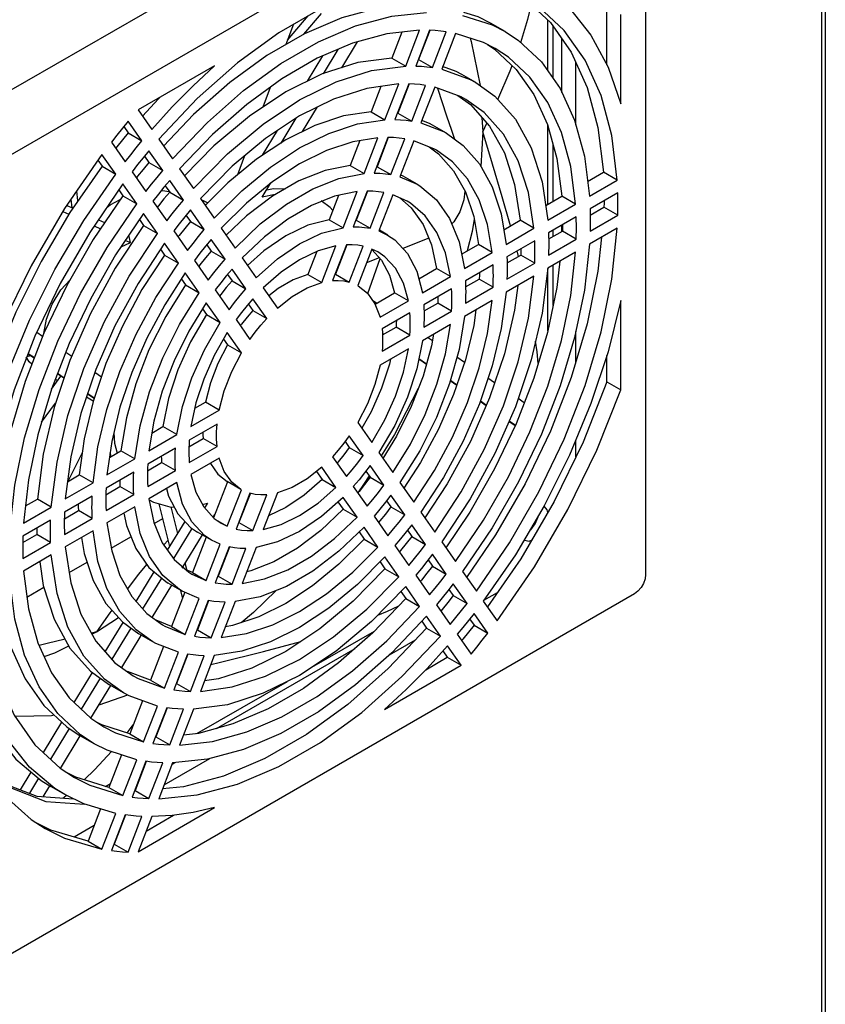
# Model space of a CAD drawing. Header units: millimetres. Extents: x 899 to 1733, y -688 to -112.
# Tile 24 of 26: x 1637 to 1672, y -292 to -250. Entities that reach past the tile are written whole.
import ezdxf

# ---------------------------------------------------------------- set-up
doc = ezdxf.new("R2010")
doc.units = ezdxf.units.MM
doc.header["$LTSCALE"] = 46.255
doc.layers.get('0').update_dxf_attribs({"linetype": 'CONTINUOUS'})
doc.layers.add('02_AXIS', color=7, linetype='CONTINUOUS')
doc.layers.add('INTFCLR_715609', color=7, linetype='CONTINUOUS')

msp = doc.modelspace()

# ---------------------------------------------------------------- linework, layer by layer
at = {"color": 7, "linetype": 'Continuous'}
for p, q in [((1671.595, -228.057), (1671.595, -320.642)), ((1671.753, -227.837), (1671.753, -320.422)), ((1649.327, -250.152), (1650.086, -249.256)), ((1648.884, -249.725), (1648.561, -250.595)), ((1648.632, -250.402), (1649.513, -249.361)), ((1659.82, -251.728), (1659.82, -249.546)), ((1650.957, -251.593), (1651.639, -250.481)), ((1656.475, -250.32), (1656.531, -250.471)), ((1650.785, -250.814), (1650.155, -251.849)), ((1654.468, -250.667), (1654.477, -250.691)), ((1649.487, -252.171), (1650.146, -251.088)), ((1647.875, -252.439), (1647.559, -253.289)), ((1655.08, -252.472), (1655.469, -253.657)), ((1649.273, -254.336), (1649.92, -253.281)), ((1648.988, -253.768), (1648.339, -254.833)), ((1656.987, -253.735), (1657.024, -254.352)), ((1657.024, -254.352), (1657.199, -253.974)), ((1647.551, -255.353), (1648.197, -254.29)), ((1657.024, -254.352), (1656.942, -255.844)), ((1659.82, -257.465), (1659.82, -254.083)), ((1646.781, -255.381), (1646.478, -256.196)), ((1639.617, -257.32), (1639.566, -256.888)), ((1647.541, -257.156), (1647.916, -256.547)), ((1639.367, -257.614), (1639.322, -257.24)), ((1644.916, -257.266), (1645.001, -257.294)), ((1645.001, -257.294), (1645.207, -257.397)), ((1648.102, -257.041), (1647.541, -257.156)), ((1650.465, -257.599), (1650.069, -257.315)), ((1638.967, -257.775), (1639.228, -257.895)), ((1639.137, -257.509), (1639.403, -257.63)), ((1650.574, -257.725), (1650.465, -257.599)), ((1640.493, -258.128), (1640.761, -258.25)), ((1640.312, -258.393), (1640.58, -258.517)), ((1641.661, -259.014), (1641.872, -259.111)), ((1654.701, -258.918), (1653.584, -259.361)), ((1641.474, -259.29), (1641.872, -259.111)), ((1658.559, -259.705), (1658.497, -259.466)), ((1652.572, -259.762), (1652.029, -259.977)), ((1652.079, -261.305), (1652.608, -259.801)), ((1659.82, -262.909), (1659.82, -260.223)), ((1652.454, -261.718), (1652.293, -261.61)), ((1638.096, -263.145), (1637.843, -262.971)), ((1652.708, -263.006), (1652.769, -263.048)), ((1652.738, -263.066), (1652.71, -263.047)), ((1654.858, -263.337), (1654.652, -263.198)), ((1637.516, -264.234), (1637.386, -264.029)), ((1637.587, -263.986), (1637.42, -264.022)), ((1637.732, -264.084), (1637.466, -263.905)), ((1637.476, -263.879), (1637.742, -264.057)), ((1639.346, -264.009), (1639.09, -263.832)), ((1654.598, -264.351), (1654.268, -264.123)), ((1654.275, -264.088), (1654.607, -264.318)), ((1656.237, -264.265), (1655.907, -264.043)), ((1637.635, -264.332), (1637.516, -264.234)), ((1638.695, -265.115), (1638.882, -264.859)), ((1639.013, -264.946), (1638.731, -264.757)), ((1638.741, -264.73), (1639.022, -264.919)), ((1640.623, -264.891), (1640.339, -264.695)), ((1657.532, -265.137), (1657.247, -264.945)), ((1638.476, -265.414), (1638.695, -265.115)), ((1638.736, -265.045), (1638.64, -264.99)), ((1654.251, -265.384), (1653.225, -267.366)), ((1655.901, -265.251), (1655.625, -265.06)), ((1655.634, -265.027), (1655.912, -265.219)), ((1640.271, -265.931), (1639.979, -265.763)), ((1640.309, -265.819), (1640.024, -265.627)), ((1640.034, -265.6), (1640.318, -265.791)), ((1658.809, -265.996), (1658.544, -265.818)), ((1638.052, -266.833), (1638.655, -266.008)), ((1657.164, -266.124), (1656.908, -265.947)), ((1656.919, -265.914), (1657.178, -266.093)), ((1658.417, -266.988), (1658.148, -266.803)), ((1658.161, -266.772), (1658.431, -266.959)), ((1653.225, -267.366), (1652.66, -268.283)), ((1639.8, -268.145), (1639.184, -269.379)), ((1641.039, -268.308), (1640.997, -268.144)), ((1643.566, -272.177), (1643.103, -270.339)), ((1643.907, -271.622), (1643.619, -270.476)), ((1644.963, -270.364), (1645.18, -270.32)), ((1645.18, -270.32), (1645.06, -270.516)), ((1645.431, -270.918), (1645.499, -270.807)), ((1642.896, -271.188), (1643.264, -270.976)), ((1643.466, -272.34), (1644.224, -271.106)), ((1644.519, -271.397), (1643.719, -272.699)), ((1644.103, -273.101), (1644.967, -271.681)), ((1641.048, -272.255), (1641.896, -271.766)), ((1643.497, -271.901), (1643.305, -272.11)), ((1639.237, -273.301), (1640.01, -272.855)), ((1644.309, -273.219), (1644.228, -272.896)), ((1642.118, -274.536), (1642.897, -273.268)), ((1643.209, -273.531), (1642.397, -274.853)), ((1642.81, -275.227), (1643.652, -273.842)), ((1637.422, -274.349), (1638.147, -273.93)), ((1644.118, -274.366), (1644.041, -274.061)), ((1640.417, -275.849), (1641.361, -275.233)), ((1640.789, -276.702), (1641.56, -275.444)), ((1644.89, -275.4), (1644.879, -275.38)), ((1640.417, -275.849), (1640.193, -275.901)), ((1640.219, -275.948), (1640.417, -275.849)), ((1641.888, -275.682), (1641.069, -277.017)), ((1649.669, -277.37), (1652.368, -275.812)), ((1641.498, -277.382), (1642.34, -275.998)), ((1639.45, -278.882), (1640.24, -277.595)), ((1640.569, -277.831), (1639.75, -279.164)), ((1644.733, -280.22), (1648.623, -277.974)), ((1640.174, -279.558), (1641.028, -278.155)), ((1641.752, -278.565), (1640.517, -278.995)), ((1638.128, -281.036), (1638.926, -279.735)), ((1639.239, -279.997), (1638.429, -281.316)), ((1641.723, -280.191), (1641.774, -280.128)), ((1641.774, -280.128), (1641.995, -279.838)), ((1638.862, -281.715), (1639.716, -280.311)), ((1642.502, -281.508), (1642.525, -281.494)), ((1637.143, -282.64), (1637.61, -281.879)), ((1637.922, -282.142), (1637.526, -282.787)), ((1638.122, -282.932), (1638.404, -282.468)), ((1640.8, -282.491), (1641.013, -282.367)), ((1638.971, -282.992), (1639.115, -282.874))]:
    msp.add_line(p, q, dxfattribs=at)
for points in [[(1658.655, -250.505), (1658.968, -249.499), (1659.114, -248.89)], [(1656.531, -250.471), (1656.904, -252.356), (1656.904, -252.357)], [(1657.669, -252.958), (1658.198, -251.73), (1658.284, -251.501)], [(1655.469, -253.657), (1655.673, -254.273), (1655.802, -254.662)], [(1658.214, -258.393), (1657.861, -257.146), (1657.445, -255.743), (1657.024, -254.352)], [(1643.2, -256.873), (1643.257, -256.87), (1643.54, -256.912)], [(1647.734, -256.843), (1648.03, -256.782), (1648.531, -256.793)], [(1656.254, -256.897), (1656.206, -257.277), (1656.038, -257.782), (1655.778, -258.216), (1655.688, -258.306)], [(1640.867, -257.581), (1640.999, -257.481), (1641.435, -257.257)], [(1656.65, -258.098), (1656.567, -258.629), (1656.359, -259.464)], [(1641.872, -259.111), (1641.844, -258.98), (1641.818, -258.851), (1641.808, -258.796)], [(1638.145, -263.018), (1638.262, -262.398), (1638.504, -261.765), (1638.886, -261.139), (1639.274, -260.707)], [(1659.406, -264.315), (1659.36, -263.807), (1659.295, -263.346)], [(1641.157, -267.29), (1641.191, -267.737), (1641.299, -268.159)], [(1652.134, -269.137), (1651.926, -269.474), (1651.644, -269.862)], [(1642.671, -270.17), (1642.859, -270.267), (1643.561, -270.474), (1643.758, -270.479)], [(1642.574, -272.941), (1642.207, -273.386), (1641.745, -273.993)], [(1648.132, -274.07), (1647.171, -275.015), (1646.634, -275.452)], [(1641.076, -274.911), (1640.989, -275.031), (1640.417, -275.849)], [(1652.511, -275.126), (1652.927, -274.959), (1653.391, -274.744)], [(1639.065, -276.166), (1638.289, -276.348), (1637.944, -276.434)], [(1645.327, -277.252), (1645.692, -277.166), (1647.595, -276.693), (1649.204, -276.254)], [(1638.159, -276.904), (1638.628, -276.744), (1639.22, -276.448)], [(1638.596, -279.427), (1638.477, -279.45), (1636.952, -279.478), (1636.9, -279.469)], [(1639.879, -282.206), (1640.347, -281.761), (1641.053, -280.996)]]:
    msp.add_lwpolyline(points, dxfattribs=at)
at = {"layer": '02_AXIS', "color": 7, "linetype": 'Continuous'}
for p, q in [((1660.049, -252.054), (1660.049, -249.816)), ((1660.43, -252.658), (1660.43, -250.358)), ((1660.049, -257.333), (1660.049, -254.916)), ((1660.049, -258.845), (1660.049, -258.57)), ((1660.43, -258.615), (1660.43, -258.35)), ((1660.049, -261.812), (1660.049, -260.082)), ((1645.569, -280.001), (1651.532, -276.559)), ((1643.788, -281.47), (1643.662, -281.542)), ((1642.37, -281.849), (1642.393, -281.835)), ((1636.161, -282.263), (1637.853, -282.912)), ((1642.173, -282.402), (1642.15, -282.415)), ((1637.853, -282.912), (1639.422, -283.025))]:
    msp.add_line(p, q, dxfattribs=at)
for points in [[(1659.814, -270.718), (1659.79, -270.594), (1659.661, -270.445)], [(1659.087, -271.458), (1659.28, -271.197), (1659.409, -270.9), (1659.416, -270.851)], [(1658.819, -271.903), (1659.012, -271.94), (1659.122, -271.902)], [(1636.136, -282.327), (1638.234, -283.132), (1639.896, -283.251)]]:
    msp.add_lwpolyline(points, dxfattribs=at)
at = {"layer": 'INTFCLR_715609', "color": 7, "linetype": 'Continuous'}
for p, q in [((1661.144, -238.461), (1632.339, -255.092)), ((1634.743, -256.481), (1663.549, -239.85)), ((1664.025, -240.125), (1664.025, -273.387)), ((1662.359, -251.472), (1662.359, -248.964)), ((1662.954, -253.151), (1662.954, -249.308)), ((1657.984, -250.039), (1657.388, -249.695)), ((1653.547, -250.065), (1653.116, -251.176)), ((1653.711, -251.519), (1654.308, -249.981)), ((1654.733, -249.984), (1654.138, -251.519)), ((1654.749, -249.99), (1654.264, -251.24)), ((1654.859, -251.583), (1655.455, -250.048)), ((1655.854, -250.119), (1655.257, -251.658)), ((1657.23, -250.597), (1657.532, -250.797)), ((1653.116, -251.176), (1653.711, -251.519)), ((1654.264, -251.24), (1654.247, -251.237)), ((1654.264, -251.24), (1654.859, -251.583)), ((1661.025, -254.046), (1661.025, -251.36)), ((1645.489, -251.514), (1642.205, -253.409)), ((1653.84, -252.286), (1653.244, -253.822)), ((1656.721, -252.225), (1656.126, -251.882)), ((1652.642, -252.396), (1652.219, -253.486)), ((1652.814, -253.83), (1653.412, -252.289)), ((1653.856, -252.292), (1653.37, -253.543)), ((1653.966, -253.886), (1654.561, -252.351)), ((1654.958, -252.427), (1654.36, -253.968)), ((1642.205, -253.409), (1642.791, -254.243)), ((1652.219, -253.486), (1652.814, -253.83)), ((1653.37, -253.543), (1653.353, -253.54)), ((1653.37, -253.543), (1653.966, -253.886)), ((1642.368, -254.741), (1641.773, -253.894)), ((1641.582, -254.126), (1641.773, -254.397)), ((1641.773, -254.397), (1642.368, -254.741)), ((1655.459, -254.412), (1654.863, -254.069)), ((1641.051, -254.792), (1641.646, -255.639)), ((1643.089, -254.668), (1643.686, -255.516)), ((1651.738, -254.725), (1651.321, -255.802)), ((1651.916, -256.145), (1652.515, -254.601)), ((1652.946, -254.59), (1652.35, -256.126)), ((1652.962, -254.596), (1652.477, -255.847)), ((1653.072, -256.19), (1653.668, -254.654)), ((1654.061, -254.739), (1653.462, -256.284)), ((1643.261, -256.012), (1642.666, -255.164)), ((1640.473, -255.573), (1640.65, -255.823)), ((1641.245, -256.167), (1640.649, -255.319)), ((1642.475, -255.396), (1642.666, -255.668)), ((1642.666, -255.668), (1643.261, -256.012)), ((1640.65, -255.823), (1641.245, -256.167)), ((1641.944, -256.062), (1642.539, -256.909)), ((1643.984, -255.941), (1644.581, -256.79)), ((1651.321, -255.802), (1651.916, -256.145)), ((1652.477, -255.847), (1652.459, -255.844)), ((1652.477, -255.847), (1653.072, -256.19)), ((1661.531, -256.478), (1662.21, -256.085)), ((1662.806, -256.429), (1662.21, -256.085)), ((1639.867, -258.164), (1641.245, -256.167)), ((1644.154, -257.282), (1643.559, -256.435)), ((1653.462, -256.284), (1654.196, -256.599)), ((1653.601, -256.255), (1653.494, -256.209)), ((1654.196, -256.599), (1653.601, -256.255)), ((1661.612, -257.118), (1662.806, -256.429)), ((1641.369, -256.846), (1641.544, -257.096)), ((1642.14, -257.44), (1641.543, -256.591)), ((1643.368, -256.666), (1643.559, -256.939)), ((1643.559, -256.939), (1644.154, -257.282)), ((1651.014, -258.471), (1651.616, -256.919)), ((1652.052, -256.894), (1651.455, -258.432)), ((1652.068, -256.9), (1651.582, -258.153)), ((1641.544, -257.096), (1642.14, -257.44)), ((1642.837, -257.333), (1643.433, -258.18)), ((1644.88, -257.215), (1645.478, -258.066)), ((1650.823, -257.084), (1650.418, -258.127)), ((1652.177, -258.496), (1652.774, -256.959)), ((1653.162, -257.057), (1652.56, -258.609)), ((1653.775, -257.328), (1653.162, -257.057)), ((1659.728, -257.519), (1660.421, -257.119)), ((1661.016, -257.462), (1660.421, -257.119)), ((1662.828, -256.966), (1661.637, -257.653)), ((1645.048, -258.554), (1644.452, -257.706)), ((1659.822, -258.152), (1661.016, -257.462)), ((1661.643, -257.925), (1662.233, -257.584)), ((1662.828, -257.928), (1662.233, -257.584)), ((1642.265, -258.121), (1642.44, -258.37)), ((1643.035, -258.714), (1642.438, -257.864)), ((1644.261, -257.937), (1644.453, -258.21)), ((1644.453, -258.21), (1645.048, -258.554)), ((1650.418, -258.127), (1651.014, -258.471)), ((1651.582, -258.153), (1651.565, -258.15)), ((1651.582, -258.153), (1652.177, -258.496)), ((1657.926, -258.559), (1658.629, -258.153)), ((1659.224, -258.497), (1658.629, -258.153)), ((1661.042, -257.997), (1659.851, -258.685)), ((1661.637, -258.615), (1662.828, -257.928)), ((1642.44, -258.37), (1643.035, -258.714)), ((1643.731, -258.604), (1644.326, -259.451)), ((1645.777, -258.491), (1646.376, -259.344)), ((1652.56, -258.609), (1652.933, -258.786)), ((1652.934, -258.786), (1652.577, -258.58)), ((1658.029, -259.187), (1659.224, -258.497)), ((1659.857, -258.956), (1660.447, -258.615)), ((1661.042, -258.959), (1660.447, -258.615)), ((1662.806, -258.491), (1661.612, -259.179)), ((1645.942, -259.826), (1645.346, -258.978)), ((1659.255, -259.029), (1658.064, -259.716)), ((1659.851, -259.647), (1661.042, -258.959)), ((1643.163, -259.399), (1643.336, -259.646)), ((1643.932, -259.989), (1643.334, -259.139)), ((1645.154, -259.207), (1645.347, -259.482)), ((1645.347, -259.482), (1645.942, -259.826)), ((1650.102, -260.821), (1650.711, -259.25)), ((1651.157, -259.202), (1650.558, -260.743)), ((1651.172, -259.208), (1650.685, -260.464)), ((1651.28, -260.808), (1651.878, -259.266)), ((1652.258, -259.388), (1651.648, -260.959)), ((1652.513, -259.515), (1652.258, -259.388)), ((1656.108, -259.608), (1656.835, -259.189)), ((1657.43, -259.532), (1656.835, -259.189)), ((1643.336, -259.646), (1643.932, -259.989)), ((1644.624, -259.875), (1645.22, -260.723)), ((1646.676, -259.771), (1647.278, -260.627)), ((1649.889, -259.491), (1649.506, -260.478)), ((1656.232, -260.224), (1657.43, -259.532)), ((1658.071, -259.987), (1658.66, -259.647)), ((1659.255, -259.991), (1658.66, -259.647)), ((1661.016, -259.524), (1659.822, -260.213)), ((1646.837, -261.099), (1646.24, -260.25)), ((1654.271, -260.669), (1655.036, -260.227)), ((1655.632, -260.571), (1655.036, -260.227)), ((1657.468, -260.06), (1656.276, -260.749)), ((1658.064, -260.679), (1659.255, -259.991)), ((1660.337, -259.916), (1660.209, -261.046)), ((1644.062, -260.677), (1644.235, -260.924)), ((1644.83, -261.267), (1644.231, -260.415)), ((1646.047, -260.478), (1646.242, -260.755)), ((1649.506, -260.478), (1650.102, -260.821)), ((1650.685, -260.464), (1650.668, -260.461)), ((1650.685, -260.464), (1651.28, -260.808)), ((1654.428, -261.266), (1655.632, -260.571)), ((1656.285, -261.018), (1656.873, -260.679)), ((1657.468, -261.023), (1656.873, -260.679)), ((1659.224, -260.558), (1658.029, -261.249)), ((1644.235, -260.924), (1644.83, -261.267)), ((1645.518, -261.147), (1646.115, -261.996)), ((1646.242, -260.755), (1646.837, -261.099)), ((1647.581, -261.057), (1648.19, -261.925)), ((1651.648, -260.959), (1651.671, -260.973)), ((1655.679, -261.093), (1654.486, -261.782)), ((1656.276, -261.711), (1657.468, -261.023)), ((1647.734, -262.374), (1647.135, -261.523)), ((1652.391, -261.754), (1653.228, -261.271)), ((1653.823, -261.615), (1653.228, -261.271)), ((1657.43, -261.594), (1656.232, -262.286)), ((1662.954, -265.44), (1662.954, -261.597)), ((1644.965, -261.963), (1645.137, -262.207)), ((1645.732, -262.551), (1645.13, -261.694)), ((1646.94, -261.749), (1647.138, -262.031)), ((1652.604, -262.319), (1653.823, -261.615)), ((1654.499, -262.049), (1655.084, -261.711)), ((1655.679, -262.055), (1655.084, -261.711)), ((1645.137, -262.207), (1645.732, -262.551)), ((1646.414, -262.421), (1647.012, -263.272)), ((1647.138, -262.031), (1647.734, -262.374)), ((1653.889, -262.127), (1652.693, -262.817)), ((1654.486, -262.744), (1655.679, -262.055)), ((1652.712, -263.081), (1653.294, -262.745)), ((1653.889, -263.089), (1653.294, -262.745)), ((1655.632, -262.632), (1654.428, -263.328)), ((1645.876, -263.259), (1646.049, -263.505)), ((1646.644, -263.848), (1646.034, -262.981)), ((1652.693, -263.78), (1653.889, -263.089)), ((1661.025, -264.241), (1661.025, -262.929)), ((1646.049, -263.505), (1646.644, -263.848)), ((1653.823, -263.677), (1652.604, -264.381)), ((1662.359, -265.097), (1662.359, -263.964)), ((1662.359, -265.097), (1662.954, -265.44)), ((1644.635, -266.232), (1645.093, -265.968)), ((1645.688, -266.311), (1645.093, -265.968)), ((1644.469, -267.015), (1645.688, -266.311)), ((1642.79, -267.298), (1643.269, -267.021)), ((1643.864, -267.364), (1643.269, -267.021)), ((1645.599, -266.913), (1644.403, -267.603)), ((1651.648, -266.844), (1652.258, -267.711)), ((1642.66, -268.06), (1643.864, -267.364)), ((1651.878, -268.271), (1651.28, -267.42)), ((1643.806, -267.948), (1642.613, -268.637)), ((1644.388, -267.887), (1645.004, -267.531)), ((1644.403, -268.565), (1645.599, -267.875)), ((1645.599, -267.875), (1645.004, -267.531)), ((1651.1, -267.667), (1651.283, -267.927)), ((1651.283, -267.927), (1651.878, -268.271)), ((1661.025, -268.325), (1661.025, -267.601)), ((1640.968, -268.35), (1641.465, -268.063)), ((1642.06, -268.406), (1641.465, -268.063)), ((1650.558, -268.318), (1651.157, -269.169)), ((1652.56, -268.141), (1653.162, -268.998)), ((1640.862, -269.098), (1642.06, -268.406)), ((1642.602, -268.918), (1643.211, -268.567)), ((1643.806, -268.91), (1643.211, -268.567)), ((1645.688, -268.373), (1644.469, -269.077)), ((1650.711, -269.635), (1650.102, -268.767)), ((1652.774, -269.545), (1652.177, -268.696)), ((1639.164, -269.391), (1639.668, -269.1)), ((1640.263, -269.444), (1639.668, -269.1)), ((1642.016, -268.981), (1640.824, -269.67)), ((1642.613, -269.599), (1643.806, -268.91)), ((1649.874, -268.947), (1650.116, -269.291)), ((1651.994, -268.939), (1652.178, -269.201)), ((1652.178, -269.201), (1652.774, -269.545)), ((1639.068, -270.134), (1640.263, -269.444)), ((1640.816, -269.949), (1641.421, -269.6)), ((1642.016, -269.943), (1641.421, -269.6)), ((1643.864, -269.426), (1642.66, -270.121)), ((1646.049, -269.389), (1645.448, -270.937)), ((1646.621, -269.72), (1646.026, -269.376)), ((1646.621, -269.72), (1646.227, -269.407)), ((1650.116, -269.291), (1650.711, -269.635)), ((1651.455, -269.594), (1652.052, -270.442)), ((1653.462, -269.425), (1654.061, -270.277)), ((1640.228, -270.014), (1639.037, -270.701)), ((1640.824, -270.632), (1642.016, -269.943)), ((1646.034, -271.304), (1646.644, -269.733)), ((1647.012, -269.884), (1646.414, -271.426)), ((1647.028, -269.89), (1646.54, -271.147)), ((1646.644, -269.733), (1646.621, -269.72)), ((1647.135, -271.491), (1647.734, -269.949)), ((1648.19, -269.871), (1647.581, -271.442)), ((1651.616, -270.921), (1651.014, -270.065)), ((1653.668, -270.817), (1653.072, -269.969)), ((1637.276, -271.168), (1638.47, -270.479)), ((1637.36, -270.433), (1637.875, -270.135)), ((1638.47, -270.479), (1637.875, -270.135)), ((1642.06, -270.468), (1640.862, -271.16)), ((1650.796, -270.259), (1651.021, -270.578)), ((1652.887, -270.21), (1653.073, -270.473)), ((1653.073, -270.473), (1653.668, -270.817)), ((1639.03, -270.98), (1639.633, -270.632)), ((1640.228, -270.976), (1639.633, -270.632)), ((1651.021, -270.578), (1651.616, -270.921)), ((1652.35, -270.867), (1652.946, -271.715)), ((1654.36, -270.703), (1654.958, -271.553)), ((1638.441, -271.045), (1637.25, -271.733)), ((1639.037, -271.664), (1640.228, -270.976)), ((1645.598, -271.052), (1646.034, -271.304)), ((1645.779, -271.177), (1646.034, -271.304)), ((1646.54, -271.147), (1646.522, -271.147)), ((1646.54, -271.147), (1647.135, -271.491)), ((1654.561, -272.088), (1653.966, -271.241)), ((1637.244, -272.011), (1637.846, -271.664)), ((1638.441, -272.007), (1637.846, -271.664)), ((1640.263, -271.505), (1639.068, -272.196)), ((1645.358, -271.906), (1644.763, -271.563)), ((1645.359, -271.906), (1645.055, -271.701)), ((1651.705, -271.551), (1651.92, -271.857)), ((1652.515, -272.201), (1651.916, -271.348)), ((1653.78, -271.48), (1653.966, -271.745)), ((1653.966, -271.745), (1654.561, -272.088)), ((1637.25, -272.695), (1638.441, -272.007)), ((1645.125, -271.771), (1644.535, -273.291)), ((1645.13, -273.635), (1645.732, -272.083)), ((1645.732, -272.083), (1645.359, -271.906)), ((1651.92, -271.857), (1652.515, -272.201)), ((1653.244, -272.138), (1653.84, -272.986)), ((1655.257, -271.978), (1655.854, -272.828)), ((1638.47, -272.54), (1637.276, -273.23)), ((1646.115, -272.196), (1645.518, -273.733)), ((1646.131, -272.202), (1645.645, -273.454)), ((1646.24, -273.798), (1646.837, -272.26)), ((1647.278, -272.221), (1646.676, -273.773)), ((1655.455, -273.359), (1654.859, -272.512)), ((1652.607, -272.834), (1652.817, -273.133)), ((1653.412, -273.477), (1652.814, -272.626)), ((1654.673, -272.751), (1654.86, -273.016)), ((1654.86, -273.016), (1655.455, -273.359)), ((1644.535, -273.291), (1644.242, -273.162)), ((1644.517, -273.364), (1645.13, -273.635)), ((1644.535, -273.291), (1645.13, -273.635)), ((1652.817, -273.133), (1653.412, -273.477)), ((1654.138, -273.41), (1654.733, -274.257)), ((1656.152, -273.252), (1656.749, -274.101)), ((1644.096, -274.093), (1643.501, -273.75)), ((1645.645, -273.454), (1645.627, -273.454)), ((1645.645, -273.454), (1646.24, -273.798)), ((1656.348, -274.63), (1655.753, -273.783)), ((1663.549, -274.212), (1634.743, -290.843)), ((1644.207, -274.136), (1643.636, -275.609)), ((1644.096, -274.093), (1643.982, -274.024)), ((1644.83, -274.408), (1644.096, -274.093)), ((1653.505, -274.112), (1653.713, -274.408)), ((1654.308, -274.751), (1653.711, -273.902)), ((1655.566, -274.021), (1655.753, -274.286)), ((1655.753, -274.286), (1656.348, -274.63)), ((1657.074, -274.486), (1657.655, -274.151)), ((1644.231, -275.953), (1644.83, -274.408)), ((1645.22, -274.502), (1644.624, -276.038)), ((1645.236, -274.508), (1644.751, -275.759)), ((1645.346, -276.102), (1645.942, -274.566)), ((1646.376, -274.547), (1645.777, -276.091)), ((1653.713, -274.408), (1652.299, -275.884)), ((1653.713, -274.408), (1654.308, -274.751)), ((1655.031, -274.681), (1655.626, -275.528)), ((1657.047, -274.525), (1657.643, -275.373)), ((1657.241, -275.901), (1656.646, -275.054)), ((1643.636, -275.609), (1642.976, -275.348)), ((1643.254, -275.551), (1643.347, -275.603)), ((1654.403, -275.389), (1654.607, -275.681)), ((1655.203, -276.024), (1654.606, -275.176)), ((1656.459, -275.291), (1656.646, -275.557)), ((1656.646, -275.557), (1657.241, -275.901)), ((1642.833, -276.28), (1642.238, -275.936)), ((1643.347, -275.603), (1644.231, -275.953)), ((1643.636, -275.609), (1644.231, -275.953)), ((1644.751, -275.759), (1644.733, -275.758)), ((1644.751, -275.759), (1645.346, -276.102)), ((1654.607, -275.681), (1655.203, -276.024)), ((1655.924, -275.951), (1656.519, -276.798)), ((1653.01, -276.833), (1654.128, -276.187)), ((1643.298, -276.48), (1642.739, -277.921)), ((1643.334, -278.265), (1643.932, -276.724)), ((1644.326, -276.806), (1643.731, -278.341)), ((1644.342, -276.812), (1643.857, -278.062)), ((1655.302, -276.668), (1655.492, -276.939)), ((1656.087, -277.283), (1655.501, -276.449)), ((1644.452, -278.406), (1645.048, -276.87)), ((1645.478, -276.862), (1644.88, -278.403)), ((1654.568, -277.472), (1655.492, -276.939)), ((1655.492, -276.939), (1656.087, -277.283)), ((1642.739, -277.921), (1641.741, -277.557)), ((1652.803, -279.179), (1656.087, -277.283)), ((1641.992, -277.738), (1642.198, -277.85)), ((1642.198, -277.85), (1643.334, -278.265)), ((1642.739, -277.921), (1643.334, -278.265)), ((1643.857, -278.062), (1643.839, -278.061)), ((1643.857, -278.062), (1644.452, -278.406)), ((1641.571, -278.467), (1640.976, -278.123)), ((1642.395, -278.806), (1641.843, -280.23)), ((1642.438, -280.573), (1643.035, -279.035)), ((1643.433, -279.109), (1642.837, -280.644)), ((1643.449, -279.115), (1642.964, -280.365)), ((1643.559, -280.708), (1644.154, -279.173)), ((1644.581, -279.173), (1643.984, -280.711)), ((1640.641, -279.84), (1640.467, -279.751)), ((1641.843, -280.23), (1640.641, -279.84)), ((1640.729, -279.925), (1641.236, -280.184)), ((1641.236, -280.184), (1642.438, -280.573)), ((1640.308, -280.654), (1639.713, -280.31)), ((1640.308, -280.653), (1639.728, -280.271)), ((1641.843, -280.23), (1642.438, -280.573)), ((1642.964, -280.365), (1642.946, -280.364)), ((1642.964, -280.365), (1643.559, -280.708)), ((1641.491, -281.136), (1640.948, -282.536)), ((1641.543, -282.88), (1642.14, -281.342)), ((1642.539, -281.411), (1641.944, -282.946)), ((1642.555, -281.417), (1642.07, -282.667)), ((1642.666, -283.011), (1643.261, -281.476)), ((1643.686, -281.48), (1643.089, -283.018)), ((1643.318, -282.428), (1645.282, -281.294)), ((1639.527, -282.098), (1639.179, -281.922)), ((1639.467, -282.111), (1640.122, -282.442)), ((1640.948, -282.536), (1639.527, -282.098)), ((1639.046, -282.84), (1638.451, -282.497)), ((1639.046, -282.84), (1638.624, -282.576)), ((1640.122, -282.442), (1641.543, -282.88)), ((1640.948, -282.536), (1641.543, -282.88)), ((1642.07, -282.667), (1642.053, -282.666)), ((1642.07, -282.667), (1642.666, -283.011)), ((1640.591, -283.456), (1640.053, -284.841)), ((1642.205, -285.297), (1645.489, -283.401)), ((1640.649, -285.185), (1641.245, -283.648)), ((1641.646, -283.713), (1641.051, -285.248)), ((1641.662, -283.719), (1641.177, -284.969)), ((1641.773, -285.312), (1642.368, -283.778)), ((1642.791, -283.787), (1642.205, -285.297)), ((1642.549, -284.412), (1643.724, -283.733)), ((1638.446, -284.369), (1637.876, -284.087)), ((1638.204, -284.298), (1639.041, -284.712)), ((1640.053, -284.841), (1638.446, -284.369)), ((1639.447, -284.663), (1640.318, -284.16)), ((1639.041, -284.712), (1640.649, -285.185)), ((1640.053, -284.841), (1640.649, -285.185)), ((1641.177, -284.969), (1641.16, -284.968)), ((1641.177, -284.969), (1641.773, -285.312))]:
    msp.add_line(p, q, dxfattribs=at)
for points in [[(1655.203, -247.674), (1653.548, -247.838), (1651.818, -248.301), (1650.042, -249.056), (1648.25, -250.091), (1646.474, -251.386), (1644.744, -252.92), (1643.089, -254.668)], [(1659.668, -248.116), (1660.756, -249.035), (1661.676, -250.193), (1662.412, -251.571), (1662.954, -253.151)], [(1654.011, -248.868), (1652.517, -249.026), (1650.957, -249.451), (1649.358, -250.135), (1647.744, -251.066), (1646.144, -252.23), (1644.584, -253.606), (1643.294, -254.959)], [(1662.806, -256.429), (1662.572, -254.513), (1662.109, -252.783), (1661.423, -251.267), (1660.528, -249.993), (1659.437, -248.982), (1658.825, -248.581)], [(1658.842, -248.638), (1659.932, -249.649), (1660.828, -250.924), (1661.513, -252.439), (1661.977, -254.169), (1662.21, -256.085)], [(1643.686, -255.516), (1645.18, -253.95), (1646.739, -252.574), (1648.339, -251.41), (1649.953, -250.478), (1651.553, -249.795), (1653.112, -249.37), (1654.606, -249.212)], [(1657.388, -249.695), (1656.832, -249.412), (1656.206, -249.213)], [(1656.152, -249.35), (1657.427, -249.755), (1657.984, -250.039)], [(1654.308, -249.981), (1652.895, -250.136), (1651.42, -250.541), (1649.908, -251.189), (1648.384, -252.07), (1646.872, -253.167), (1645.397, -254.465), (1643.984, -255.941)], [(1655.455, -250.048), (1655.217, -250.018), (1654.977, -249.997), (1654.733, -249.984)], [(1657.563, -250.768), (1657.056, -250.508), (1655.854, -250.119)], [(1657.984, -250.039), (1658.564, -250.421), (1659.544, -251.335), (1660.351, -252.483), (1660.971, -253.845), (1661.394, -255.398), (1661.612, -257.118)], [(1657.532, -250.797), (1658.457, -251.663), (1659.219, -252.747), (1659.806, -254.032), (1660.209, -255.498), (1660.421, -257.119)], [(1661.016, -257.462), (1660.804, -255.841), (1660.402, -254.376), (1659.814, -253.091), (1659.052, -252.006), (1658.128, -251.141), (1657.563, -250.768)], [(1653.116, -251.176), (1651.65, -251.372), (1650.117, -251.861), (1648.551, -252.632), (1646.985, -253.669), (1645.452, -254.95), (1644.192, -256.236)], [(1642.791, -254.243), (1643.667, -253.277), (1644.567, -252.366), (1645.489, -251.514)], [(1644.581, -256.79), (1646.047, -255.294), (1647.58, -254.013), (1649.146, -252.976), (1650.712, -252.204), (1652.245, -251.715), (1653.711, -251.519)], [(1654.138, -251.519), (1654.382, -251.531), (1654.622, -251.552), (1654.859, -251.583)], [(1655.257, -251.658), (1656.478, -252.094), (1656.721, -252.225)], [(1656.126, -251.882), (1655.882, -251.75), (1655.298, -251.541)], [(1654.561, -252.351), (1654.325, -252.319), (1654.084, -252.298), (1653.84, -252.286)], [(1656.721, -252.225), (1657.541, -252.814), (1658.424, -253.804), (1659.107, -255.043), (1659.576, -256.502), (1659.822, -258.152)], [(1653.412, -252.289), (1652.041, -252.48), (1650.609, -252.941), (1649.146, -253.663), (1647.683, -254.63), (1646.251, -255.823), (1644.88, -257.215)], [(1656.3, -252.954), (1656.094, -252.842), (1654.958, -252.427)], [(1643.129, -252.876), (1643.072, -252.934), (1642.395, -253.68)], [(1655.956, -252.792), (1656.49, -253.176), (1657.313, -254.102), (1657.952, -255.257), (1658.394, -256.617), (1658.629, -258.153)], [(1659.224, -258.497), (1658.989, -256.961), (1658.548, -255.601), (1657.908, -254.446), (1657.085, -253.52), (1656.3, -252.954)], [(1652.219, -253.486), (1651.038, -253.666), (1649.807, -254.071), (1648.551, -254.694), (1647.295, -255.521), (1646.064, -256.538), (1645.09, -257.514)], [(1641.773, -253.894), (1641.53, -254.19), (1641.289, -254.489), (1641.051, -254.792)], [(1645.478, -258.066), (1646.659, -256.881), (1647.89, -255.865), (1649.146, -255.037), (1650.402, -254.415), (1651.633, -254.01), (1652.814, -253.83)], [(1653.244, -253.822), (1653.489, -253.832), (1653.729, -253.854), (1653.966, -253.886)], [(1654.36, -253.968), (1655.328, -254.34), (1655.459, -254.412)], [(1654.863, -254.069), (1654.733, -253.996), (1654.399, -253.868)], [(1641.773, -254.397), (1641.53, -254.693), (1641.289, -254.992), (1641.238, -255.057)], [(1641.646, -255.639), (1641.884, -255.336), (1642.125, -255.036), (1642.368, -254.741)], [(1652.515, -254.601), (1651.429, -254.775), (1650.298, -255.152), (1649.146, -255.725), (1647.994, -256.483), (1646.863, -257.411), (1645.777, -258.491)], [(1653.668, -254.654), (1653.432, -254.621), (1653.191, -254.599), (1652.946, -254.59)], [(1655.038, -255.141), (1654.945, -255.089), (1654.061, -254.739)], [(1655.459, -254.412), (1656.173, -254.93), (1656.877, -255.728), (1657.428, -256.717), (1657.815, -257.878), (1658.029, -259.187)], [(1642.666, -255.164), (1642.422, -255.46), (1642.182, -255.759), (1641.944, -256.062)], [(1654.721, -255), (1655.121, -255.292), (1655.767, -256.026), (1656.274, -256.932), (1656.632, -257.993), (1656.835, -259.189)], [(1657.43, -259.532), (1657.227, -258.336), (1656.869, -257.275), (1656.362, -256.369), (1655.716, -255.636), (1655.038, -255.141)], [(1640.649, -255.319), (1639.041, -257.648), (1637.604, -260.108), (1636.363, -262.657), (1635.338, -265.252)], [(1642.666, -255.668), (1642.422, -255.963), (1642.182, -256.262), (1642.131, -256.328)], [(1640.65, -255.823), (1639.272, -257.82), (1638.029, -259.922), (1636.94, -262.098), (1636.021, -264.317), (1635.338, -266.385)], [(1642.539, -256.909), (1642.777, -256.606), (1643.017, -256.306), (1643.261, -256.012)], [(1651.321, -255.802), (1650.241, -256.014), (1649.119, -256.454), (1647.983, -257.11), (1646.86, -257.966), (1645.992, -258.798)], [(1643.559, -256.435), (1643.315, -256.73), (1643.075, -257.029), (1642.837, -257.333)], [(1646.376, -259.344), (1647.455, -258.31), (1648.578, -257.453), (1649.714, -256.797), (1650.836, -256.358), (1651.916, -256.145)], [(1652.35, -256.126), (1652.596, -256.133), (1652.837, -256.155), (1653.072, -256.19)], [(1641.543, -256.591), (1640.122, -258.671), (1638.855, -260.865), (1637.764, -263.135), (1636.869, -265.444), (1636.183, -267.75), (1635.72, -270.016), (1635.486, -272.201)], [(1643.559, -256.939), (1643.315, -257.233), (1643.075, -257.532), (1643.023, -257.598)], [(1651.616, -256.919), (1650.652, -257.12), (1649.652, -257.517), (1648.64, -258.101), (1647.64, -258.859), (1646.676, -259.771)], [(1652.774, -256.959), (1652.539, -256.922), (1652.298, -256.9), (1652.052, -256.894)], [(1654.196, -256.599), (1654.31, -256.668), (1655.027, -257.272), (1655.596, -258.08), (1656.001, -259.073), (1656.232, -260.224)], [(1641.544, -257.096), (1640.27, -258.974), (1639.133, -260.952), (1638.153, -262.998), (1637.346, -265.077), (1636.726, -267.155), (1636.303, -269.197), (1636.084, -271.169)], [(1643.433, -258.18), (1643.67, -257.876), (1643.91, -257.577), (1644.154, -257.282)], [(1653.455, -257.187), (1653.951, -257.61), (1654.457, -258.33), (1654.821, -259.21), (1655.036, -260.227)], [(1655.632, -260.571), (1655.417, -259.553), (1655.052, -258.674), (1654.546, -257.954), (1653.911, -257.411), (1653.775, -257.328)], [(1662.238, -257.306), (1662.237, -257.422), (1662.233, -257.584)], [(1662.835, -257.443), (1662.834, -257.283), (1662.832, -257.124), (1662.828, -256.966)], [(1636.68, -271.513), (1636.898, -269.541), (1637.321, -267.499), (1637.941, -265.421), (1638.748, -263.342), (1639.728, -261.296), (1640.865, -259.318), (1642.14, -257.44)], [(1644.452, -257.706), (1644.208, -258), (1643.967, -258.299), (1643.731, -258.604)], [(1661.637, -257.653), (1661.641, -257.811), (1661.644, -257.97), (1661.644, -258.13)], [(1662.828, -257.928), (1662.832, -257.765), (1662.834, -257.604), (1662.835, -257.443)], [(1635.338, -269.095), (1635.88, -266.889), (1636.616, -264.66), (1637.536, -262.442), (1638.624, -260.266), (1639.867, -258.164)], [(1642.438, -257.864), (1641.236, -259.641), (1640.164, -261.512), (1639.24, -263.445), (1638.478, -265.409), (1637.89, -267.373), (1637.488, -269.303), (1637.276, -271.168)], [(1644.453, -258.21), (1644.208, -258.503), (1643.967, -258.802), (1643.916, -258.868)], [(1650.418, -258.127), (1649.5, -258.367), (1648.551, -258.817), (1647.602, -259.463), (1646.9, -260.09)], [(1661.049, -258.474), (1661.048, -258.314), (1661.046, -258.155), (1661.042, -257.997)], [(1661.644, -258.13), (1661.644, -258.291), (1661.641, -258.453), (1661.637, -258.615)], [(1642.44, -258.37), (1641.219, -260.216), (1640.156, -262.164), (1639.273, -264.174), (1638.59, -266.201), (1638.12, -268.202), (1637.875, -270.135)], [(1644.326, -259.451), (1644.563, -259.146), (1644.803, -258.847), (1645.048, -258.554)], [(1647.278, -260.627), (1648.197, -259.807), (1649.146, -259.161), (1650.095, -258.711), (1651.014, -258.471)], [(1651.455, -258.432), (1651.703, -258.435), (1651.944, -258.456), (1652.177, -258.496)], [(1660.453, -258.337), (1660.451, -258.453), (1660.447, -258.615)], [(1661.042, -258.959), (1661.046, -258.796), (1661.048, -258.635), (1661.049, -258.474)], [(1662.109, -262.942), (1662.572, -260.676), (1662.806, -258.491)], [(1638.47, -270.479), (1638.716, -268.546), (1639.185, -266.545), (1639.868, -264.517), (1640.751, -262.508), (1641.814, -260.559), (1643.035, -258.714)], [(1645.346, -258.978), (1645.101, -259.27), (1644.86, -259.57), (1644.624, -259.875)], [(1652.933, -258.786), (1653.237, -258.992), (1653.785, -259.575), (1654.186, -260.341), (1654.428, -261.266)], [(1662.132, -258.879), (1661.977, -260.333), (1661.513, -262.598), (1660.828, -264.905), (1659.932, -267.213), (1658.842, -269.484), (1657.575, -271.678), (1656.328, -273.502)], [(1659.264, -259.505), (1659.263, -259.345), (1659.26, -259.186), (1659.255, -259.029)], [(1659.851, -258.685), (1659.855, -258.842), (1659.858, -259.001), (1659.859, -259.161)], [(1643.334, -259.139), (1642.198, -260.866), (1641.207, -262.686), (1640.384, -264.563), (1639.744, -266.457), (1639.303, -268.327), (1639.068, -270.134)], [(1645.347, -259.482), (1645.101, -259.773), (1644.86, -260.073), (1644.81, -260.139)], [(1650.711, -259.25), (1649.94, -259.467), (1649.146, -259.848), (1648.352, -260.383), (1647.581, -261.057)], [(1651.878, -259.266), (1651.646, -259.224), (1651.405, -259.202), (1651.157, -259.202)], [(1652.249, -259.411), (1652.674, -259.873), (1653.013, -260.509), (1653.228, -261.271)], [(1658.667, -259.368), (1658.665, -259.484), (1658.66, -259.647)], [(1659.859, -259.161), (1659.858, -259.322), (1659.855, -259.484), (1659.851, -259.647)], [(1661.612, -259.179), (1661.394, -261.151), (1660.971, -263.193), (1660.351, -265.271)], [(1643.336, -259.646), (1642.369, -261.134), (1641.524, -262.7), (1640.819, -264.312), (1640.268, -265.937), (1639.882, -267.544), (1639.668, -269.1)], [(1645.22, -260.723), (1645.455, -260.416), (1645.696, -260.117), (1645.942, -259.826)], [(1653.823, -261.615), (1653.609, -260.853), (1653.269, -260.216), (1652.815, -259.724), (1652.513, -259.515)], [(1655.854, -272.828), (1657.056, -271.051), (1658.128, -269.18), (1659.052, -267.247), (1659.814, -265.283), (1660.402, -263.319), (1660.804, -261.389), (1661.016, -259.524)], [(1658.064, -259.716), (1658.069, -259.874), (1658.072, -260.032), (1658.073, -260.192)], [(1659.255, -259.991), (1659.26, -259.828), (1659.263, -259.666), (1659.264, -259.505)], [(1640.864, -266.281), (1641.415, -264.655), (1642.119, -263.044), (1642.964, -261.478), (1643.932, -259.989)], [(1646.24, -260.25), (1645.994, -260.54), (1645.753, -260.84), (1645.518, -261.147)], [(1659.822, -260.213), (1659.576, -262.146), (1659.107, -264.148), (1658.424, -266.175), (1657.541, -268.184), (1656.478, -270.133), (1655.257, -271.978)], [(1657.478, -260.535), (1657.477, -260.376), (1657.474, -260.217), (1657.468, -260.06)], [(1658.073, -260.192), (1658.072, -260.353), (1658.069, -260.515), (1658.064, -260.679)], [(1644.231, -260.415), (1643.347, -261.784), (1642.576, -263.223), (1641.93, -264.701), (1641.423, -266.193), (1641.065, -267.668), (1640.862, -269.098)], [(1649.506, -260.478), (1648.873, -260.71), (1648.229, -261.082), (1647.823, -261.402)], [(1650.558, -260.743), (1650.81, -260.737), (1651.051, -260.758), (1651.28, -260.808)], [(1654.958, -271.553), (1656.094, -269.827), (1657.085, -268.006), (1657.908, -266.129), (1658.548, -264.235), (1658.989, -262.366), (1659.224, -260.558)], [(1656.276, -260.749), (1656.283, -260.905), (1656.287, -261.063), (1656.288, -261.223)], [(1656.881, -260.399), (1656.878, -260.515), (1656.873, -260.679)], [(1657.468, -261.023), (1657.474, -260.859), (1657.477, -260.697), (1657.478, -260.535)], [(1644.235, -260.924), (1643.387, -262.287), (1642.67, -263.719), (1642.101, -265.184), (1641.696, -266.644), (1641.465, -268.063)], [(1646.242, -260.755), (1645.994, -261.044), (1645.753, -261.343), (1645.703, -261.41)], [(1646.115, -261.996), (1646.348, -261.687), (1646.589, -261.387), (1646.837, -261.099)], [(1648.19, -261.925), (1648.824, -261.425), (1649.468, -261.053), (1650.102, -260.821)], [(1651.671, -260.973), (1652.065, -261.285), (1652.387, -261.744), (1652.604, -262.319)], [(1658.533, -260.958), (1658.394, -262.022), (1657.952, -263.892), (1657.313, -265.785), (1656.49, -267.662), (1655.499, -269.483), (1654.534, -270.95)], [(1660.209, -261.046), (1659.806, -262.976), (1659.219, -264.939), (1658.457, -266.904), (1657.532, -268.837), (1656.46, -270.707), (1655.432, -272.228)], [(1655.693, -261.566), (1655.691, -261.407), (1655.687, -261.249), (1655.679, -261.093)], [(1642.06, -268.406), (1642.291, -266.988), (1642.696, -265.528), (1643.265, -264.063), (1643.982, -262.631), (1644.83, -261.267)], [(1647.135, -261.523), (1646.887, -261.811), (1646.646, -262.11), (1646.414, -262.421)], [(1654.061, -270.277), (1654.945, -268.908), (1655.716, -267.47), (1656.362, -265.991), (1656.869, -264.499), (1657.227, -263.024), (1657.43, -261.594)], [(1658.029, -261.249), (1657.815, -262.805), (1657.428, -264.411), (1656.877, -266.037), (1656.173, -267.648), (1655.328, -269.214), (1654.36, -270.703)], [(1655.095, -261.43), (1655.092, -261.547), (1655.084, -261.711)], [(1655.679, -262.055), (1655.687, -261.891), (1655.691, -261.728), (1655.693, -261.566)], [(1656.288, -261.223), (1656.287, -261.384), (1656.283, -261.547), (1656.276, -261.711)], [(1662.954, -261.597), (1662.412, -263.803), (1661.676, -266.032), (1660.756, -268.25), (1659.668, -270.426), (1658.425, -272.528), (1657.047, -274.525)], [(1645.13, -261.694), (1644.381, -262.913), (1643.746, -264.189), (1643.24, -265.493), (1642.875, -266.794), (1642.66, -268.06)], [(1656.729, -261.999), (1656.632, -262.681), (1656.274, -264.156), (1655.767, -265.647), (1655.121, -267.126), (1654.349, -268.564), (1653.635, -269.671)], [(1654.486, -261.782), (1654.495, -261.937), (1654.501, -262.094), (1654.502, -262.254)], [(1645.137, -262.207), (1644.46, -263.372), (1643.912, -264.588), (1643.511, -265.817), (1643.269, -267.021)], [(1647.138, -262.031), (1646.887, -262.314), (1646.646, -262.614), (1646.597, -262.682)], [(1647.012, -263.272), (1647.241, -262.958), (1647.482, -262.658), (1647.734, -262.374)], [(1656.232, -262.286), (1656.001, -263.704), (1655.596, -265.164), (1655.027, -266.629), (1654.31, -268.061), (1653.462, -269.425)], [(1653.907, -262.597), (1653.905, -262.438), (1653.899, -262.281), (1653.889, -262.127)], [(1654.502, -262.254), (1654.501, -262.415), (1654.495, -262.579), (1654.486, -262.744)], [(1643.864, -267.364), (1644.106, -266.161), (1644.507, -264.932), (1645.055, -263.715), (1645.732, -262.551)], [(1652.693, -262.817), (1652.706, -262.97), (1652.714, -263.125), (1652.717, -263.284)], [(1653.162, -268.998), (1653.911, -267.779), (1654.546, -266.503), (1655.052, -265.199), (1655.417, -263.898), (1655.632, -262.632)], [(1653.308, -262.462), (1653.304, -262.579), (1653.294, -262.745)], [(1653.889, -263.089), (1653.899, -262.923), (1653.905, -262.759), (1653.907, -262.597)], [(1646.034, -262.981), (1645.477, -263.96), (1645.023, -264.978), (1644.683, -266.006), (1644.469, -267.015)], [(1652.717, -263.284), (1652.714, -263.447), (1652.706, -263.612), (1652.693, -263.78)], [(1654.907, -263.051), (1654.821, -263.555), (1654.457, -264.855), (1653.951, -266.159), (1653.316, -267.436), (1652.732, -268.386)], [(1656.749, -274.101), (1658.17, -272.021), (1659.437, -269.828), (1660.528, -267.557), (1661.423, -265.249), (1662.109, -262.942)], [(1646.049, -263.505), (1645.632, -264.312), (1645.31, -265.142), (1645.093, -265.968)], [(1652.258, -267.711), (1652.815, -266.732), (1653.269, -265.714), (1653.609, -264.686), (1653.823, -263.677)], [(1654.428, -263.328), (1654.186, -264.531), (1653.785, -265.76), (1653.237, -266.977), (1652.56, -268.141)], [(1645.688, -266.311), (1645.905, -265.486), (1646.227, -264.656), (1646.644, -263.848)], [(1653.061, -264.116), (1653.013, -264.343), (1652.674, -265.371), (1652.22, -266.389), (1651.821, -267.089)], [(1652.604, -264.381), (1652.387, -265.206), (1652.065, -266.036), (1651.648, -266.844)], [(1660.351, -265.271), (1659.544, -267.35), (1658.564, -269.396), (1657.427, -271.374), (1656.152, -273.252)], [(1662.359, -265.097), (1661.334, -267.691), (1660.093, -270.24), (1658.656, -272.7), (1657.223, -274.776)], [(1657.643, -275.373), (1659.251, -273.044), (1660.688, -270.584), (1661.929, -268.035), (1662.954, -265.44)], [(1640.263, -269.444), (1640.477, -267.887), (1640.864, -266.281)], [(1645.575, -267.408), (1645.578, -267.245), (1645.586, -267.08), (1645.599, -266.913)], [(1644.985, -267.267), (1644.991, -267.379), (1645.004, -267.531)], [(1645.599, -267.875), (1645.586, -267.723), (1645.578, -267.567), (1645.575, -267.408)], [(1651.28, -267.42), (1651.051, -267.734), (1650.81, -268.034), (1650.558, -268.318)], [(1643.79, -268.439), (1643.791, -268.277), (1643.797, -268.114), (1643.806, -267.948)], [(1644.403, -267.603), (1644.393, -267.769), (1644.387, -267.933), (1644.385, -268.095)], [(1651.283, -267.927), (1651.051, -268.238), (1650.81, -268.538), (1650.757, -268.6)], [(1643.198, -268.299), (1643.202, -268.412), (1643.211, -268.567)], [(1644.385, -268.095), (1644.387, -268.254), (1644.393, -268.411), (1644.403, -268.565)], [(1651.157, -269.169), (1651.405, -268.881), (1651.646, -268.582), (1651.878, -268.271)], [(1642.613, -268.637), (1642.605, -268.802), (1642.601, -268.965), (1642.599, -269.126)], [(1643.806, -268.91), (1643.797, -268.755), (1643.791, -268.598), (1643.79, -268.439)], [(1645.306, -268.594), (1645.31, -268.605), (1645.632, -269.063), (1646.026, -269.376)], [(1646.227, -269.407), (1645.905, -268.948), (1645.688, -268.373)], [(1650.102, -268.767), (1649.468, -269.267), (1648.824, -269.639), (1648.19, -269.871)], [(1652.177, -268.696), (1651.944, -269.005), (1651.703, -269.305), (1651.455, -269.594)], [(1642.004, -269.469), (1642.005, -269.308), (1642.009, -269.145), (1642.016, -268.981)], [(1642.599, -269.126), (1642.601, -269.285), (1642.605, -269.443), (1642.613, -269.599)], [(1644.469, -269.077), (1644.683, -269.839), (1645.023, -270.476), (1645.477, -270.968), (1645.779, -271.177)], [(1652.178, -269.201), (1651.944, -269.509), (1651.703, -269.808), (1651.65, -269.871)], [(1641.411, -269.331), (1641.414, -269.444), (1641.421, -269.6)], [(1642.016, -269.943), (1642.009, -269.787), (1642.005, -269.629), (1642.004, -269.469)], [(1645.055, -271.701), (1644.507, -271.117), (1644.106, -270.351), (1643.864, -269.426)], [(1647.581, -271.442), (1648.352, -271.225), (1649.146, -270.844), (1649.94, -270.309), (1650.711, -269.635)], [(1650.116, -269.291), (1649.345, -269.965), (1648.551, -270.5), (1647.808, -270.857)], [(1652.052, -270.442), (1652.298, -270.152), (1652.539, -269.852), (1652.774, -269.545)], [(1640.219, -270.5), (1640.22, -270.339), (1640.223, -270.177), (1640.228, -270.014)], [(1640.824, -269.67), (1640.818, -269.833), (1640.815, -269.996), (1640.814, -270.157)], [(1643.425, -269.68), (1643.511, -270.007), (1643.912, -270.773), (1644.46, -271.357), (1644.763, -271.563)], [(1647.734, -269.949), (1647.482, -269.955), (1647.241, -269.934), (1647.012, -269.884)], [(1651.014, -270.065), (1650.095, -270.886), (1649.146, -271.531), (1648.197, -271.981), (1647.278, -272.221)], [(1653.072, -269.969), (1652.837, -270.276), (1652.596, -270.575), (1652.35, -270.867)], [(1639.625, -270.362), (1639.628, -270.475), (1639.633, -270.632)], [(1640.814, -270.157), (1640.815, -270.316), (1640.818, -270.475), (1640.824, -270.632)], [(1643.982, -274.024), (1643.265, -273.42), (1642.696, -272.612), (1642.291, -271.619), (1642.06, -270.468)], [(1642.66, -270.121), (1642.875, -271.139), (1643.24, -272.018), (1643.746, -272.738), (1644.381, -273.281), (1644.517, -273.364)], [(1653.073, -270.473), (1652.837, -270.779), (1652.596, -271.078), (1652.543, -271.141)], [(1639.037, -270.701), (1639.032, -270.865), (1639.029, -271.027), (1639.028, -271.187)], [(1640.228, -270.976), (1640.223, -270.819), (1640.22, -270.66), (1640.219, -270.5)], [(1641.589, -270.74), (1641.696, -271.276), (1642.101, -272.268), (1642.67, -273.077), (1643.387, -273.681), (1643.501, -273.75)], [(1651.021, -270.578), (1650.057, -271.49), (1649.057, -272.247), (1648.045, -272.832), (1647.045, -273.229), (1646.874, -273.264)], [(1652.946, -271.715), (1653.191, -271.422), (1653.432, -271.123), (1653.668, -270.817)], [(1638.433, -271.531), (1638.434, -271.37), (1638.437, -271.208), (1638.441, -271.045)], [(1639.028, -271.187), (1639.029, -271.347), (1639.032, -271.506), (1639.037, -271.664)], [(1640.862, -271.16), (1641.065, -272.356), (1641.423, -273.417), (1641.93, -274.323), (1642.576, -275.056), (1643.254, -275.551)], [(1646.676, -273.773), (1647.64, -273.572), (1648.64, -273.175), (1649.652, -272.591), (1650.652, -271.834), (1651.616, -270.921)], [(1653.966, -271.241), (1653.729, -271.546), (1653.489, -271.845), (1653.244, -272.138)], [(1637.25, -271.733), (1637.246, -271.896), (1637.244, -272.057), (1637.243, -272.218)], [(1637.84, -271.393), (1637.842, -271.506), (1637.846, -271.664)], [(1638.441, -272.007), (1638.437, -271.85), (1638.434, -271.691), (1638.433, -271.531)], [(1642.833, -276.28), (1642.119, -275.762), (1641.415, -274.964), (1640.864, -273.975), (1640.477, -272.814), (1640.263, -271.505)], [(1651.916, -271.348), (1650.836, -272.383), (1649.714, -273.239), (1648.578, -273.895), (1647.455, -274.335), (1646.376, -274.547)], [(1646.414, -271.426), (1646.646, -271.468), (1646.887, -271.49), (1647.135, -271.491)], [(1653.966, -271.745), (1653.73, -272.049), (1653.489, -272.349), (1653.436, -272.412)], [(1639.771, -271.79), (1639.882, -272.471), (1640.268, -273.631), (1640.819, -274.62), (1641.524, -275.418), (1642.238, -275.936)], [(1651.92, -271.857), (1650.834, -272.938), (1649.703, -273.866), (1648.551, -274.624), (1647.398, -275.197), (1646.268, -275.574), (1645.959, -275.623)], [(1653.84, -272.986), (1654.084, -272.692), (1654.325, -272.393), (1654.561, -272.088)], [(1637.243, -272.218), (1637.244, -272.378), (1637.246, -272.537), (1637.25, -272.695)], [(1641.571, -278.467), (1640.751, -277.878), (1639.868, -276.888), (1639.185, -275.649), (1638.716, -274.19), (1638.47, -272.54)], [(1639.068, -272.196), (1639.303, -273.732), (1639.744, -275.091), (1640.384, -276.246), (1641.207, -277.172), (1641.992, -277.738)], [(1645.777, -276.091), (1646.863, -275.917), (1647.994, -275.54), (1649.146, -274.967), (1650.298, -274.21), (1651.429, -273.281), (1652.515, -272.201)], [(1646.837, -272.26), (1646.589, -272.257), (1646.348, -272.236), (1646.115, -272.196)], [(1654.859, -272.512), (1654.622, -272.816), (1654.382, -273.116), (1654.138, -273.41)], [(1637.969, -272.83), (1638.12, -273.846), (1638.59, -275.306), (1639.273, -276.544), (1640.156, -277.534), (1640.976, -278.123)], [(1652.814, -272.626), (1651.633, -273.811), (1650.402, -274.827), (1649.146, -275.655), (1647.89, -276.277), (1646.659, -276.682), (1645.478, -276.862)], [(1654.86, -273.016), (1654.622, -273.319), (1654.382, -273.619), (1654.329, -273.682)], [(1637.276, -273.23), (1637.488, -274.851), (1637.89, -276.316), (1638.478, -277.602), (1639.24, -278.686), (1640.164, -279.551), (1640.729, -279.925)], [(1652.817, -273.133), (1651.446, -274.526), (1650.014, -275.718), (1648.551, -276.686), (1647.088, -277.407), (1645.656, -277.868), (1645.055, -277.952)], [(1654.733, -274.257), (1654.977, -273.962), (1655.217, -273.663), (1655.455, -273.359)], [(1664.025, -273.387), (1664.002, -273.571), (1663.934, -273.763), (1663.829, -273.945), (1663.696, -274.099), (1663.549, -274.212)], [(1636.166, -273.871), (1636.303, -274.95), (1636.726, -276.504), (1637.346, -277.866), (1638.153, -279.013), (1639.133, -279.928), (1639.713, -280.31)], [(1639.728, -280.271), (1638.748, -279.357), (1637.941, -278.209), (1637.321, -276.847), (1636.898, -275.294), (1636.68, -273.574)], [(1644.88, -278.403), (1646.251, -278.212), (1647.683, -277.751), (1649.146, -277.029), (1650.609, -276.062), (1652.041, -274.869), (1653.412, -273.477)], [(1645.518, -273.733), (1645.753, -273.77), (1645.994, -273.792), (1646.24, -273.798)], [(1655.753, -273.783), (1655.515, -274.086), (1655.275, -274.386), (1655.031, -274.681)], [(1635.486, -274.263), (1635.72, -276.179), (1636.183, -277.91), (1636.869, -279.425), (1637.764, -280.699), (1638.855, -281.71), (1639.467, -282.111)], [(1653.711, -273.902), (1652.245, -275.398), (1650.712, -276.679), (1649.146, -277.716), (1647.58, -278.488), (1646.047, -278.977), (1644.581, -279.173)], [(1655.753, -274.286), (1655.515, -274.59), (1655.275, -274.889), (1655.222, -274.952)], [(1645.942, -274.566), (1645.696, -274.559), (1645.455, -274.537), (1645.22, -274.502)], [(1655.626, -275.528), (1655.87, -275.232), (1656.11, -274.933), (1656.348, -274.63)], [(1651.42, -277.525), (1652.895, -276.227), (1654.308, -274.751)], [(1656.646, -275.054), (1656.408, -275.357), (1656.167, -275.656), (1655.924, -275.951)], [(1654.606, -275.176), (1653.112, -276.742), (1651.553, -278.119), (1649.953, -279.282), (1648.339, -280.214), (1646.739, -280.897), (1645.18, -281.322), (1643.686, -281.48)], [(1656.646, -275.557), (1656.408, -275.86), (1656.167, -276.159), (1656.115, -276.223)], [(1654.607, -275.681), (1652.953, -277.428), (1651.222, -278.963), (1649.446, -280.258), (1647.655, -281.292), (1645.879, -282.047), (1644.149, -282.511), (1643.252, -282.599)], [(1652.299, -275.884), (1650.825, -277.181), (1649.313, -278.279), (1647.789, -279.159), (1646.277, -279.807), (1644.802, -280.212), (1644.15, -280.284)], [(1656.519, -276.798), (1656.762, -276.503), (1657.003, -276.203), (1657.241, -275.901)], [(1643.932, -276.724), (1642.964, -276.352), (1642.833, -276.28)], [(1644.624, -276.038), (1644.86, -276.071), (1645.101, -276.093), (1645.346, -276.102)], [(1651.818, -279.306), (1653.548, -277.772), (1655.203, -276.024)], [(1645.048, -276.87), (1644.803, -276.86), (1644.563, -276.839), (1644.326, -276.806)], [(1655.501, -276.449), (1654.625, -277.415), (1653.725, -278.326), (1652.803, -279.179)], [(1638.624, -282.576), (1637.536, -281.657), (1636.616, -280.5), (1635.88, -279.121), (1635.338, -277.541)], [(1643.984, -280.711), (1645.397, -280.556), (1646.872, -280.151), (1648.384, -279.503), (1649.908, -278.623), (1651.42, -277.525)], [(1643.035, -279.035), (1641.814, -278.599), (1641.571, -278.467)], [(1643.731, -278.341), (1643.967, -278.373), (1644.208, -278.394), (1644.452, -278.406)], [(1635.338, -278.877), (1636.021, -280.156), (1636.94, -281.313), (1638.029, -282.232), (1638.451, -282.497)], [(1643.089, -283.018), (1644.744, -282.854), (1646.474, -282.391), (1648.25, -281.636), (1650.042, -280.602), (1651.818, -279.306)], [(1644.154, -279.173), (1643.91, -279.161), (1643.67, -279.14), (1643.433, -279.109)], [(1642.837, -280.644), (1643.075, -280.674), (1643.315, -280.695), (1643.559, -280.708)], [(1642.14, -281.342), (1640.865, -280.937), (1640.308, -280.653)], [(1635.338, -281.384), (1636.363, -282.796), (1637.604, -283.911), (1638.204, -284.298)], [(1643.261, -281.476), (1643.017, -281.462), (1642.777, -281.441), (1642.539, -281.411)], [(1641.245, -283.648), (1639.867, -283.243), (1639.046, -282.84)], [(1641.944, -282.946), (1642.182, -282.975), (1642.422, -282.996), (1642.666, -283.011)], [(1645.489, -283.401), (1644.567, -283.613), (1643.667, -283.741), (1642.791, -283.787)], [(1642.368, -283.778), (1642.125, -283.763), (1641.884, -283.742), (1641.646, -283.713)], [(1641.051, -285.248), (1641.289, -285.276), (1641.53, -285.297), (1641.773, -285.312)]]:
    msp.add_lwpolyline(points, dxfattribs=at)

doc.saveas('drawing.dxf')
